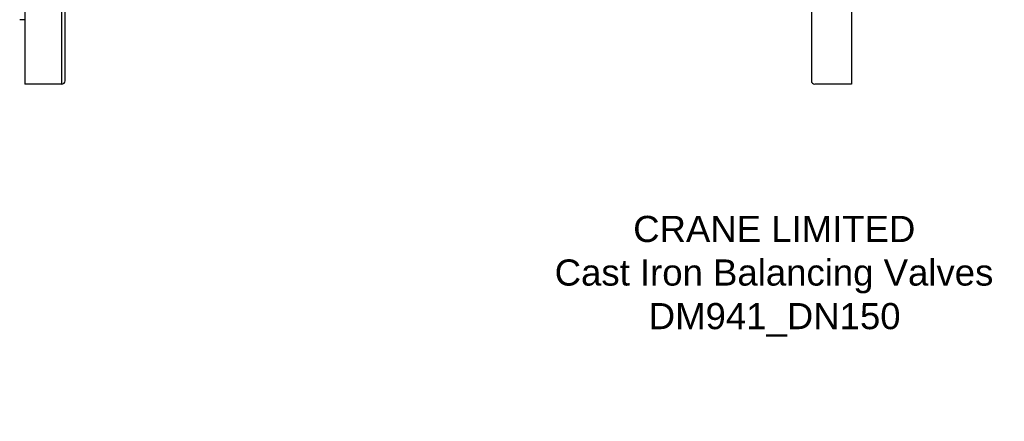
# Model space of a CAD drawing. Header units: millimetres. Extents: x 1015 to 3603, y 440 to 1502.
# Tile 1 of 19: x 1017 to 1582, y 440 to 670. Entities that reach past the tile are written whole.
import ezdxf

# ---------------------------------------------------------------- set-up
doc = ezdxf.new("R2010")
doc.units = ezdxf.units.MM
doc.layers.add('DETAIL', color=2, linetype='Continuous')
doc.layers.add('TEXT', color=7, linetype='Continuous')
doc.styles.add('fastrack', font='ARIAL.TTF')

msp = doc.modelspace()

# ---------------------------------------------------------------- linework, layer by layer
at = {"layer": 'DETAIL'}
for p, q in [((1020.14, 918.43), (1020.14, 633.43)), ((1041.14, 918.08), (1041.14, 633.43)), ((1043.14, 635.41), (1043.14, 916.09)), ((1471.14, 916.43), (1471.14, 635.43)), ((1494.14, 918.43), (1494.14, 633.43)), ((1020.14, 670.43), (1017.14, 670.43)), ((1041.14, 633.43), (1020.14, 633.43)), ((1494.14, 633.43), (1473.14, 633.43))]:
    msp.add_line(p, q, dxfattribs=at)
for centre, radius, start, end in [((1041.16, 635.41), 1.98, 269.349, 0), ((1473.13, 635.43), 2, 180, 270.0826)]:
    msp.add_arc(centre, radius, start, end, dxfattribs=at)

# ---------------------------------------------------------------- texts
at = {"layer": 'TEXT', "insert": (1228.8, 557.85), "char_height": 15, "width": 439.9819, "attachment_point": 1, "style": 'fastrack'}
msp.add_mtext('\\pi140.15;CRANE LIMITED\\P\\pi95.121;Cast Iron Balancing Valves\\P\\pi149.08;DM941_DN150', dxfattribs=at)

doc.saveas('drawing.dxf')
